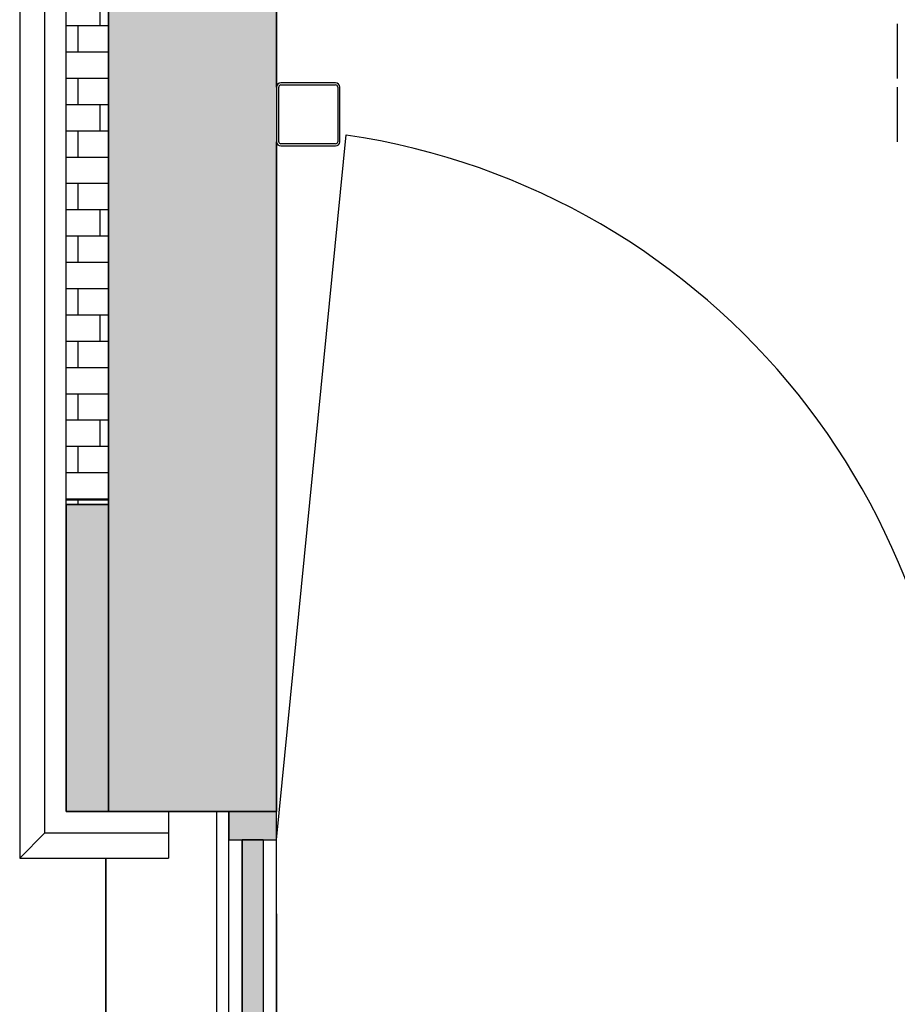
# Model space of a CAD drawing. Extents: x 2 to 87, y -108 to 11.
# Tile 97 of 256: x 9.92 to 12, y -41.62 to -39.28. Entities that reach past the tile are written whole.
import ezdxf

# ---------------------------------------------------------------- set-up
doc = ezdxf.new("R2010")
doc.units = 0
doc.header["$MEASUREMENT"] = 0
doc.linetypes.add('DASHDOT', pattern=[1, 0.5, -0.25, 0, -0.25])
for name, color, linetype in [('11', 7, 'CONTINUOUS'), ('13', 7, 'CONTINUOUS'), ('17', 7, 'CONTINUOUS'), ('2', 7, 'CONTINUOUS'), ('25', 7, 'CONTINUOUS'), ('3', 7, 'CONTINUOUS'), ('5', 7, 'CONTINUOUS'), ('7', 7, 'CONTINUOUS')]:
    doc.layers.add(name, color=color, linetype=linetype)

# ---------------------------------------------------------------- blocks, each defined once
blk = doc.blocks.new('*N75')
at = {"layer": '3', "color": 62, "linetype": 'Continuous'}
for p, q in [((-0.057, -0.067), (-0.057, 0)), ((-0.057, 0), (0.057, 0)), ((0.057, -0.067), (0.057, 0)), ((-0.057, -0.067), (0.057, -0.067))]:
    blk.add_line(p, q, dxfattribs=at)
for points in [[(-0.057, -0.067), (-0.057, -0.067), (-0.057, 0)], [(-0.057, -0.067), (0.057, -0.067), (0.057, 0)], [(-0.057, -0.067), (-0.057, 0), (0.057, 0)], [(0.057, -0.067), (0.057, -0.067), (0.057, 0)]]:
    blk.add_solid(points, dxfattribs=at)
blk = doc.blocks.new('*N76')
at = {"layer": '11', "color": 62, "linetype": 'Continuous'}
for p, q in [((0.025, 0.8465), (-0.025, 0.8465)), ((-0.025, 0.8465), (-0.025, -0.5994)), ((0.025, 0.8465), (0.025, -0.8465)), ((-0.025, -0.5994), (-0.025, -0.8465)), ((0.025, -0.8465), (-0.025, -0.8465))]:
    blk.add_line(p, q, dxfattribs=at)
for points in [[(0.025, 0.8465), (-0.025, 0.8465), (-0.025, -0.8465)], [(0.025, 0.8465), (0.025, -0.8465), (-0.025, -0.8465)], [(-0.025, 0.8465), (-0.025, 0.8465), (-0.025, -0.5994)], [(0.025, 0.8465), (0.025, 0.8465), (0.025, -0.8465)], [(-0.025, -0.5994), (-0.025, -0.5994), (-0.025, -0.8465)]]:
    blk.add_solid(points, dxfattribs=at)
blk = doc.blocks.new('*N154')
at = {"layer": '25', "color": 62, "linetype": 'Continuous'}
for p, q in [((10.0276, -40.4344), (10.1276, -40.4344)), ((10.0276, -40.4344), (10.0276, -41.1644)), ((10.1276, -40.4344), (10.1276, -41.1644)), ((10.0276, -41.1644), (10.1276, -41.1644))]:
    blk.add_line(p, q, dxfattribs=at)
for points in [[(10.0276, -40.4344), (10.0276, -40.4344), (10.1276, -40.4344)], [(10.0276, -40.4344), (10.0276, -41.1644), (10.1276, -41.1644)], [(10.0276, -40.4344), (10.1276, -40.4344), (10.1276, -41.1644)], [(10.0276, -41.1644), (10.0276, -41.1644), (10.1276, -41.1644)]]:
    blk.add_solid(points, dxfattribs=at)

msp = doc.modelspace()

# ---------------------------------------------------------------- linework, layer by layer
at = {"layer": '11', "color": 62, "linetype": 'Continuous'}
for p, q in [((10.4456, -42.9244), (10.4456, -41.2314)), ((10.4456, -41.2314), (10.4956, -41.2314)), ((10.4956, -41.2314), (10.4956, -42.9244))]:
    msp.add_line(p, q, dxfattribs=at)
at = {"layer": '13', "color": 62, "linetype": 'Continuous'}
msp.add_line((10.3851, -44.6844), (10.3851, -41.1644), dxfattribs=at)
at = {"layer": '17', "color": 62, "linetype": 'Continuous'}
for p, q in [((10.1219, -41.275), (10.1219, -44.5737)), ((10.1219, -41.275), (10.1219, -44.5737)), ((10.1219, -44.5737), (10.1219, -41.275))]:
    msp.add_line(p, q, dxfattribs=at)
at = {"layer": '2', "color": 62, "linetype": 'Continuous'}
for p, q in [((10.1276, -41.1644), (10.1276, -37.205)), ((10.5276, -39.4425), (10.5276, -38.3975)), ((9.9769, -41.215), (9.9769, -38.5009)), ((9.9169, -38.5609), (9.9169, -41.275)), ((10.0276, -40.4233), (10.0276, -38.9244)), ((10.5276, -41.1644), (10.5276, -39.5725)), ((10.0276, -40.4344), (10.0276, -40.4233)), ((10.0276, -40.4233), (10.1276, -40.4233)), ((10.0276, -41.1644), (10.0276, -40.4344)), ((10.1276, -40.4344), (10.0276, -40.4344)), ((10.1276, -41.1644), (10.1276, -40.4344)), ((10.1276, -41.1644), (10.0276, -41.1644)), ((10.5276, -41.1644), (10.1276, -41.1644)), ((10.2706, -41.1644), (10.2706, -41.215)), ((9.9169, -41.275), (9.9769, -41.215)), ((9.9769, -41.215), (10.2706, -41.215)), ((10.2706, -41.215), (10.2706, -41.275)), ((9.9169, -41.275), (10.2706, -41.275))]:
    msp.add_line(p, q, dxfattribs=at)
at = {"layer": '25', "color": 62, "linetype": 'Continuous'}
for p, q in [((10.1276, -37.205), (10.1276, -41.1644)), ((10.5276, -37.205), (10.5276, -41.1644)), ((10.1076, -39.2346), (10.1076, -39.2971)), ((10.1276, -39.2971), (10.0276, -39.2971)), ((10.0551, -39.2971), (10.0551, -39.3596)), ((10.1276, -39.3596), (10.0276, -39.3596)), ((10.1276, -39.4221), (10.0276, -39.4221)), ((10.0551, -39.4221), (10.0551, -39.4846)), ((10.1276, -39.4846), (10.0276, -39.4846)), ((10.1076, -39.4846), (10.1076, -39.5471)), ((10.1276, -39.5471), (10.0276, -39.5471)), ((10.0551, -39.5471), (10.0551, -39.6096)), ((10.1276, -39.6096), (10.0276, -39.6096)), ((10.1276, -39.6721), (10.0276, -39.6721)), ((10.0551, -39.6721), (10.0551, -39.7346)), ((10.1276, -39.7346), (10.0276, -39.7346)), ((10.1076, -39.7346), (10.1076, -39.7971)), ((10.1276, -39.7971), (10.0276, -39.7971)), ((10.0551, -39.7971), (10.0551, -39.8596)), ((10.1276, -39.8596), (10.0276, -39.8596)), ((10.1276, -39.9221), (10.0276, -39.9221)), ((10.0551, -39.9221), (10.0551, -39.9846)), ((10.1276, -39.9846), (10.0276, -39.9846)), ((10.1076, -39.9846), (10.1076, -40.0471)), ((10.1276, -40.0471), (10.0276, -40.0471)), ((10.0551, -40.0471), (10.0551, -40.1096)), ((10.1276, -40.1096), (10.0276, -40.1096)), ((10.1276, -40.1721), (10.0276, -40.1721)), ((10.0551, -40.1721), (10.0551, -40.2346)), ((10.1276, -40.2346), (10.0276, -40.2346)), ((10.1076, -40.2346), (10.1076, -40.2971)), ((10.1276, -40.2971), (10.0276, -40.2971)), ((10.0551, -40.2971), (10.0551, -40.3596)), ((10.1276, -40.3596), (10.0276, -40.3596)), ((10.1276, -40.4221), (10.0276, -40.4221)), ((10.0551, -40.4221), (10.0551, -40.4233)), ((10.0551, -40.4233), (10.0551, -40.4344)), ((10.1276, -41.1644), (10.5276, -41.1644))]:
    msp.add_line(p, q, dxfattribs=at)
for points in [[(10.1276, -37.205), (10.1276, -41.1644), (10.5276, -41.1644)], [(10.1276, -37.205), (10.5276, -37.205), (10.5276, -41.1644)], [(10.1276, -41.1644), (10.1276, -41.1644), (10.5276, -41.1644)]]:
    msp.add_solid(points, dxfattribs=at)
at = {"layer": '3', "color": 62, "linetype": 'Continuous'}
for p, q in [((10.4136, -41.1644), (10.4136, -41.2314)), ((10.4136, -41.1644), (10.5276, -41.1644)), ((10.5276, -41.2314), (10.5276, -41.1644)), ((10.4136, -42.9244), (10.4136, -41.2314)), ((10.4136, -41.2314), (10.5276, -41.2314)), ((10.5276, -42.9244), (10.5276, -41.2314))]:
    msp.add_line(p, q, dxfattribs=at)
at = {"layer": '5', "color": 7, "linetype": 'DASHDOT'}
msp.add_line((10.5276, -7.3075), (10.5276, -96.5075), dxfattribs=at)
at = {"layer": '5', "color": 62, "linetype": 'Continuous'}
msp.add_line((10.5276, -41.2314), (10.6927, -39.5565), dxfattribs=at)
msp.add_arc((10.4456, -41.2314), 1.693, 270, 81.6055, dxfattribs=at)
at = {"layer": '7', "color": 62, "linetype": 'Continuous'}
for p, q in [((12.0026, -39.2925), (12.0026, -39.4225)), ((10.5276, -39.4425), (10.5276, -39.5725)), ((10.5326, -39.5725), (10.5326, -39.4425)), ((10.6676, -39.4325), (10.5376, -39.4325)), ((10.5376, -39.4375), (10.6676, -39.4375)), ((10.6726, -39.4425), (10.6726, -39.5725)), ((10.6776, -39.5725), (10.6776, -39.4425)), ((12.0026, -39.4425), (12.0026, -39.5725)), ((10.6676, -39.5775), (10.5376, -39.5775)), ((10.5376, -39.5825), (10.6676, -39.5825))]:
    msp.add_line(p, q, dxfattribs=at)
for centre, radius, start, end in [((10.5376, -39.4425), 0.01, 90, 180), ((10.5376, -39.4425), 0.005, 90, 180), ((10.6676, -39.4425), 0.01, 0, 90), ((10.6676, -39.4425), 0.005, 0, 90), ((10.5376, -39.5725), 0.01, 180, 270), ((10.5376, -39.5725), 0.005, 180, 270), ((10.6676, -39.5725), 0.01, 270, 360), ((10.6676, -39.5725), 0.005, 270, 360)]:
    msp.add_arc(centre, radius, start, end, dxfattribs=at)

# ---------------------------------------------------------------- block references
at = {"layer": '11', "color": 62, "linetype": 'Continuous'}
msp.add_blockref('*N76', (10.4706, -42.0779), dxfattribs=at)
at = {"layer": '25', "color": 62, "linetype": 'Continuous'}
msp.add_blockref('*N154', (0, 0), dxfattribs=at)
at = {"layer": '3', "color": 62, "linetype": 'Continuous'}
msp.add_blockref('*N75', (10.4706, -41.1644), dxfattribs=at)

doc.saveas('drawing.dxf')
